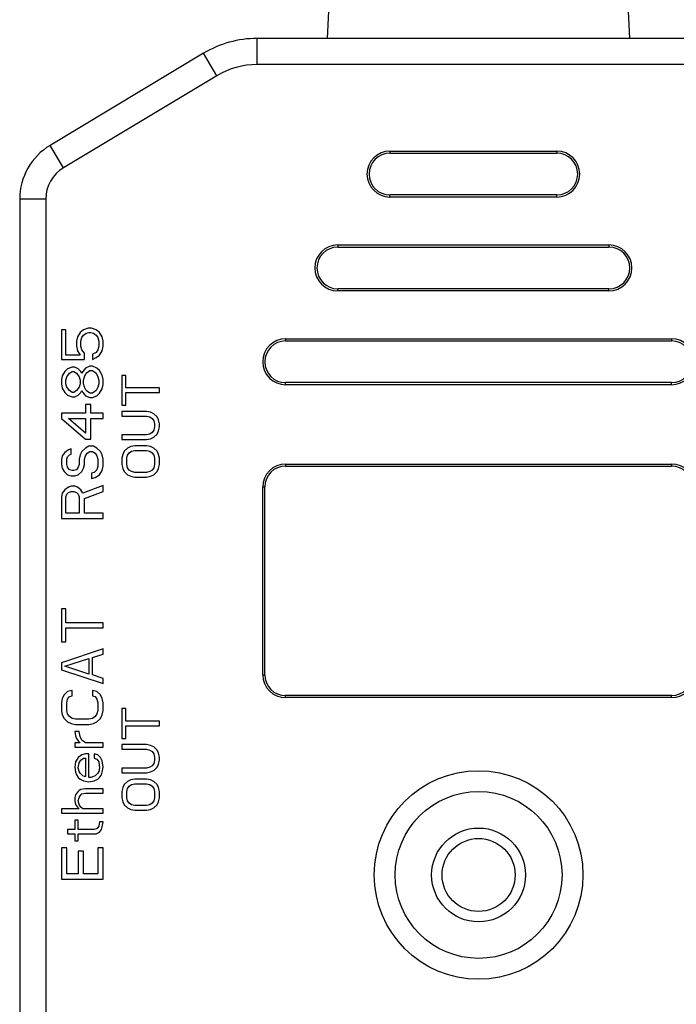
# Model space of a CAD drawing. Header units: millimetres. Extents: x 2798 to 3316, y 1544 to 1917.
# Tile 4 of 26: x 2895 to 2911, y 1597 to 1621. Entities that reach past the tile are written whole.
import ezdxf

# ---------------------------------------------------------------- set-up
doc = ezdxf.new("R2010")
doc.units = ezdxf.units.MM

msp = doc.modelspace()

# ---------------------------------------------------------------- linework, layer by layer
at = {"color": 7, "linetype": 'Continuous'}
for p, q in [((2902.17584, 1620.18794), (2902.33834, 1623.43794)), ((2909.42584, 1620.18794), (2909.26334, 1623.43794)), ((2911.10838, 1620.18794), (2900.4933, 1620.18794)), ((2900.4933, 1619.56294), (2900.4933, 1620.18794)), ((2899.20706, 1619.83168), (2895.52909, 1617.6249)), ((2899.52862, 1619.29574), (2899.20706, 1619.83168)), ((2911.10838, 1619.56294), (2900.4933, 1619.56294)), ((2899.52862, 1619.29574), (2895.85065, 1617.08896)), ((2895.85065, 1617.08896), (2895.52909, 1617.6249)), ((2903.67584, 1617.48794), (2907.67584, 1617.48794)), ((2903.67584, 1617.48794), (2903.67584, 1617.43794)), ((2903.67584, 1617.43794), (2907.67584, 1617.43794)), ((2907.67584, 1617.48794), (2907.67584, 1617.43794)), ((2907.67584, 1616.43794), (2903.67584, 1616.43794)), ((2903.67584, 1616.38794), (2903.67584, 1616.43794)), ((2907.67584, 1616.38794), (2903.67584, 1616.38794)), ((2907.67584, 1616.38794), (2907.67584, 1616.43794)), ((2895.42584, 1616.33866), (2894.80084, 1616.33866)), ((2894.80084, 1616.33866), (2894.80084, 1592.68794)), ((2895.42584, 1616.33866), (2895.42584, 1592.68794)), ((2902.42584, 1615.23794), (2908.92584, 1615.23794)), ((2902.42584, 1615.23794), (2902.42584, 1615.18794)), ((2902.42584, 1615.18794), (2908.92584, 1615.18794)), ((2908.92584, 1615.23794), (2908.92584, 1615.18794)), ((2908.92584, 1614.18794), (2902.42584, 1614.18794)), ((2902.42584, 1614.13794), (2902.42584, 1614.18794)), ((2908.92584, 1614.13794), (2902.42584, 1614.13794)), ((2908.92584, 1614.13794), (2908.92584, 1614.18794)), ((2895.90722, 1613.20461), (2895.80084, 1613.20461)), ((2895.80084, 1613.20461), (2895.80084, 1612.49628)), ((2895.90722, 1612.60044), (2895.90722, 1613.20461)), ((2896.24764, 1613.14211), (2896.18382, 1613.03794)), ((2896.33275, 1613.20461), (2896.24764, 1613.14211)), ((2896.2902, 1613.01711), (2896.33275, 1613.07961)), ((2896.43913, 1613.24628), (2896.33275, 1613.20461)), ((2896.33275, 1613.07961), (2896.39658, 1613.12128)), ((2896.39658, 1613.12128), (2896.46041, 1613.14211)), ((2896.52424, 1613.24628), (2896.43913, 1613.24628)), ((2896.46041, 1613.14211), (2896.50296, 1613.14211)), ((2896.50296, 1613.14211), (2896.56679, 1613.12128)), ((2896.63062, 1613.20461), (2896.52424, 1613.24628)), ((2896.56679, 1613.12128), (2896.63062, 1613.07961)), ((2896.71573, 1613.14211), (2896.63062, 1613.20461)), ((2896.63062, 1613.07961), (2896.67318, 1613.01711)), ((2896.77956, 1613.03794), (2896.71573, 1613.14211)), ((2896.18382, 1613.03794), (2896.16254, 1612.93378)), ((2896.16254, 1612.93378), (2896.16254, 1612.80878)), ((2896.26892, 1612.93378), (2896.2902, 1613.01711)), ((2896.26892, 1612.80878), (2896.26892, 1612.93378)), ((2896.67318, 1613.01711), (2896.69445, 1612.93378)), ((2896.69445, 1612.93378), (2896.69445, 1612.80878)), ((2896.80084, 1612.93378), (2896.77956, 1613.03794)), ((2896.80084, 1612.80878), (2896.80084, 1612.93378)), ((2901.17584, 1612.98794), (2910.42584, 1612.98794)), ((2901.17584, 1612.98794), (2901.17584, 1612.93794)), ((2901.17584, 1612.93794), (2910.42584, 1612.93794)), ((2910.42584, 1612.98794), (2910.42584, 1612.93794)), ((2896.24764, 1612.60044), (2895.90722, 1612.60044)), ((2896.16254, 1612.80878), (2896.18382, 1612.70461)), ((2896.18382, 1612.70461), (2896.24764, 1612.60044)), ((2896.2902, 1612.72544), (2896.26892, 1612.80878)), ((2896.35403, 1612.64211), (2896.2902, 1612.72544)), ((2896.35403, 1612.49628), (2896.35403, 1612.64211)), ((2896.63062, 1612.66294), (2896.54552, 1612.62128)), ((2896.54552, 1612.62128), (2896.54552, 1612.49628)), ((2896.67318, 1612.72544), (2896.63062, 1612.66294)), ((2896.63062, 1612.53794), (2896.71573, 1612.60044)), ((2896.69445, 1612.80878), (2896.67318, 1612.72544)), ((2896.71573, 1612.60044), (2896.77956, 1612.70461)), ((2896.77956, 1612.70461), (2896.80084, 1612.80878)), ((2895.80084, 1612.49628), (2896.35403, 1612.49628)), ((2896.54552, 1612.49628), (2896.63062, 1612.53794)), ((2895.88594, 1612.20461), (2895.82211, 1612.10044)), ((2895.94977, 1612.26711), (2895.88594, 1612.20461)), ((2895.9285, 1612.07961), (2895.99233, 1612.16294)), ((2896.05616, 1612.30878), (2895.94977, 1612.26711)), ((2895.99233, 1612.16294), (2896.05616, 1612.20461)), ((2896.11999, 1612.30878), (2896.05616, 1612.30878)), ((2896.05616, 1612.20461), (2896.09871, 1612.20461)), ((2896.09871, 1612.20461), (2896.16254, 1612.16294)), ((2896.20509, 1612.26711), (2896.11999, 1612.30878)), ((2896.16254, 1612.16294), (2896.22637, 1612.07961)), ((2896.26892, 1612.20461), (2896.20509, 1612.26711)), ((2896.2902, 1612.16294), (2896.26892, 1612.20461)), ((2896.31147, 1612.20461), (2896.2902, 1612.16294)), ((2896.3753, 1612.28794), (2896.31147, 1612.20461)), ((2896.35403, 1612.07961), (2896.39658, 1612.16294)), ((2896.48169, 1612.32961), (2896.3753, 1612.28794)), ((2896.39658, 1612.16294), (2896.48169, 1612.22544)), ((2896.54552, 1612.32961), (2896.48169, 1612.32961)), ((2896.48169, 1612.22544), (2896.54552, 1612.22544)), ((2896.6519, 1612.28794), (2896.54552, 1612.32961)), ((2896.54552, 1612.22544), (2896.63062, 1612.16294)), ((2896.63062, 1612.16294), (2896.67318, 1612.07961)), ((2896.71573, 1612.22544), (2896.6519, 1612.28794)), ((2896.77956, 1612.12128), (2896.71573, 1612.22544)), ((2896.80084, 1612.01711), (2896.77956, 1612.12128)), ((2897.34658, 1612.11294), (2897.25084, 1612.11294)), ((2897.25084, 1612.11294), (2897.25084, 1611.40044)), ((2897.34658, 1611.81294), (2897.34658, 1612.11294)), ((2895.82211, 1612.10044), (2895.80084, 1611.99628)), ((2895.80084, 1611.99628), (2895.80084, 1611.91294)), ((2895.80084, 1611.91294), (2895.82211, 1611.80878)), ((2895.90722, 1611.99628), (2895.9285, 1612.07961)), ((2895.90722, 1611.91294), (2895.90722, 1611.99628)), ((2895.9285, 1611.82961), (2895.90722, 1611.91294)), ((2896.22637, 1612.07961), (2896.24764, 1611.99628)), ((2896.24764, 1611.91294), (2896.22637, 1611.82961)), ((2896.24764, 1611.99628), (2896.24764, 1611.91294)), ((2896.33275, 1611.99628), (2896.35403, 1612.07961)), ((2896.33275, 1611.91294), (2896.33275, 1611.99628)), ((2896.35403, 1611.82961), (2896.33275, 1611.91294)), ((2896.67318, 1612.07961), (2896.69445, 1611.99628)), ((2896.69445, 1611.91294), (2896.67318, 1611.82961)), ((2896.69445, 1611.99628), (2896.69445, 1611.91294)), ((2896.77956, 1611.78794), (2896.80084, 1611.89211)), ((2896.80084, 1611.89211), (2896.80084, 1612.01711)), ((2910.42584, 1611.93794), (2901.17584, 1611.93794)), ((2901.17584, 1611.88794), (2901.17584, 1611.93794)), ((2910.42584, 1611.88794), (2901.17584, 1611.88794)), ((2910.42584, 1611.88794), (2910.42584, 1611.93794)), ((2895.82211, 1611.80878), (2895.88594, 1611.70461)), ((2895.88594, 1611.70461), (2895.94977, 1611.64211)), ((2895.99233, 1611.74628), (2895.9285, 1611.82961)), ((2895.94977, 1611.64211), (2896.05616, 1611.60044)), ((2896.05616, 1611.70461), (2895.99233, 1611.74628)), ((2896.09871, 1611.70461), (2896.05616, 1611.70461)), ((2896.16254, 1611.74628), (2896.09871, 1611.70461)), ((2896.11999, 1611.60044), (2896.20509, 1611.64211)), ((2896.22637, 1611.82961), (2896.16254, 1611.74628)), ((2896.20509, 1611.64211), (2896.26892, 1611.70461)), ((2896.26892, 1611.70461), (2896.2902, 1611.74628)), ((2896.2902, 1611.74628), (2896.31147, 1611.70461)), ((2896.31147, 1611.70461), (2896.3753, 1611.62128)), ((2896.39658, 1611.74628), (2896.35403, 1611.82961)), ((2896.48169, 1611.68378), (2896.39658, 1611.74628)), ((2896.54552, 1611.68378), (2896.48169, 1611.68378)), ((2896.63062, 1611.74628), (2896.54552, 1611.68378)), ((2896.67318, 1611.82961), (2896.63062, 1611.74628)), ((2896.6519, 1611.62128), (2896.71573, 1611.68378)), ((2896.71573, 1611.68378), (2896.77956, 1611.78794)), ((2898.15084, 1611.81294), (2897.34658, 1611.81294)), ((2897.34658, 1611.70044), (2898.15084, 1611.70044)), ((2897.34658, 1611.40044), (2897.34658, 1611.70044)), ((2898.15084, 1611.70044), (2898.15084, 1611.81294)), ((2896.05616, 1611.60044), (2896.11999, 1611.60044)), ((2896.3753, 1611.62128), (2896.48169, 1611.57961)), ((2896.50296, 1611.41294), (2896.3753, 1611.41294)), ((2896.3753, 1611.41294), (2896.3753, 1611.20461)), ((2896.48169, 1611.57961), (2896.54552, 1611.57961)), ((2896.50296, 1611.20461), (2896.50296, 1611.41294)), ((2896.54552, 1611.57961), (2896.6519, 1611.62128)), ((2897.25084, 1611.40044), (2897.34658, 1611.40044)), ((2896.3753, 1611.20461), (2895.80084, 1611.20461)), ((2895.80084, 1611.20461), (2895.80084, 1611.07961)), ((2896.80084, 1611.20461), (2896.50296, 1611.20461)), ((2896.80084, 1611.07961), (2896.80084, 1611.20461)), ((2897.84445, 1611.25044), (2897.25084, 1611.25044)), ((2897.25084, 1611.25044), (2897.25084, 1611.13794)), ((2897.9402, 1611.23169), (2897.84445, 1611.25044)), ((2898.01679, 1611.19419), (2897.9402, 1611.23169)), ((2898.09339, 1611.11919), (2898.01679, 1611.19419)), ((2895.80084, 1611.07961), (2896.3753, 1610.57961)), ((2895.97105, 1611.07961), (2896.3753, 1611.07961)), ((2896.3753, 1610.72544), (2895.97105, 1611.07961)), ((2896.3753, 1611.07961), (2896.3753, 1610.72544)), ((2896.50296, 1611.07961), (2896.80084, 1611.07961)), ((2896.50296, 1610.57961), (2896.50296, 1611.07961)), ((2897.25084, 1611.13794), (2897.84445, 1611.13794)), ((2897.84445, 1611.13794), (2897.92105, 1611.11919)), ((2897.92105, 1611.11919), (2897.9785, 1611.08169)), ((2897.9785, 1611.08169), (2898.01679, 1611.02544)), ((2898.01679, 1611.02544), (2898.03594, 1610.95044)), ((2898.03594, 1610.95044), (2898.03594, 1610.87544)), ((2898.13169, 1611.04419), (2898.09339, 1611.11919)), ((2898.15084, 1610.95044), (2898.13169, 1611.04419)), ((2898.15084, 1610.87544), (2898.15084, 1610.95044)), ((2897.84445, 1610.68794), (2897.25084, 1610.68794)), ((2897.25084, 1610.68794), (2897.25084, 1610.57544)), ((2897.92105, 1610.70669), (2897.84445, 1610.68794)), ((2897.9785, 1610.74419), (2897.92105, 1610.70669)), ((2898.01679, 1610.80044), (2897.9785, 1610.74419)), ((2898.03594, 1610.87544), (2898.01679, 1610.80044)), ((2898.01679, 1610.63169), (2898.09339, 1610.70669)), ((2898.09339, 1610.70669), (2898.13169, 1610.78169)), ((2898.13169, 1610.78169), (2898.15084, 1610.87544)), ((2896.3753, 1610.57961), (2896.50296, 1610.57961)), ((2897.25084, 1610.57544), (2897.84445, 1610.57544)), ((2897.84445, 1610.57544), (2897.9402, 1610.59419)), ((2897.9402, 1610.59419), (2898.01679, 1610.63169)), ((2895.88594, 1610.26711), (2895.82211, 1610.18378)), ((2895.97105, 1610.32961), (2895.88594, 1610.26711)), ((2896.03488, 1610.35044), (2895.97105, 1610.32961)), ((2895.99233, 1610.20461), (2896.03488, 1610.22544)), ((2896.03488, 1610.22544), (2896.03488, 1610.35044)), ((2896.2902, 1610.28794), (2896.24764, 1610.20461)), ((2896.3753, 1610.37128), (2896.2902, 1610.28794)), ((2896.46041, 1610.41294), (2896.3753, 1610.37128)), ((2896.3753, 1610.18378), (2896.41786, 1610.24628)), ((2896.41786, 1610.24628), (2896.48169, 1610.28794)), ((2896.56679, 1610.41294), (2896.46041, 1610.41294)), ((2896.48169, 1610.28794), (2896.54552, 1610.28794)), ((2896.54552, 1610.28794), (2896.60935, 1610.24628)), ((2896.6519, 1610.37128), (2896.56679, 1610.41294)), ((2896.60935, 1610.24628), (2896.6519, 1610.18378)), ((2896.73701, 1610.28794), (2896.6519, 1610.37128)), ((2896.77956, 1610.20461), (2896.73701, 1610.28794)), ((2897.26999, 1610.21919), (2897.25084, 1610.12544)), ((2897.30828, 1610.29419), (2897.26999, 1610.21919)), ((2897.38488, 1610.36919), (2897.30828, 1610.29419)), ((2897.46147, 1610.40669), (2897.38488, 1610.36919)), ((2897.38488, 1610.20044), (2897.42318, 1610.25669)), ((2897.42318, 1610.25669), (2897.48062, 1610.29419)), ((2897.55722, 1610.42544), (2897.46147, 1610.40669)), ((2897.48062, 1610.29419), (2897.55722, 1610.31294)), ((2897.84445, 1610.42544), (2897.55722, 1610.42544)), ((2897.55722, 1610.31294), (2897.84445, 1610.31294)), ((2897.9402, 1610.40669), (2897.84445, 1610.42544)), ((2897.84445, 1610.31294), (2897.92105, 1610.29419)), ((2897.92105, 1610.29419), (2897.9785, 1610.25669)), ((2898.01679, 1610.36919), (2897.9402, 1610.40669)), ((2897.9785, 1610.25669), (2898.01679, 1610.20044)), ((2898.09339, 1610.29419), (2898.01679, 1610.36919)), ((2898.13169, 1610.21919), (2898.09339, 1610.29419)), ((2898.15084, 1610.12544), (2898.13169, 1610.21919)), ((2895.82211, 1610.18378), (2895.80084, 1610.07961)), ((2895.80084, 1610.07961), (2895.80084, 1609.97544)), ((2895.9285, 1610.10044), (2895.94977, 1610.16294)), ((2895.9285, 1609.97544), (2895.9285, 1610.10044)), ((2895.94977, 1610.16294), (2895.99233, 1610.20461)), ((2896.24764, 1610.20461), (2896.22637, 1610.10044)), ((2896.22637, 1610.10044), (2896.22637, 1609.97544)), ((2896.35403, 1610.10044), (2896.3753, 1610.18378)), ((2896.35403, 1609.97544), (2896.35403, 1610.10044)), ((2896.6519, 1610.18378), (2896.67318, 1610.10044)), ((2896.67318, 1610.10044), (2896.67318, 1609.93378)), ((2896.80084, 1610.10044), (2896.77956, 1610.20461)), ((2896.80084, 1609.93378), (2896.80084, 1610.10044)), ((2897.25084, 1610.12544), (2897.25084, 1609.97544)), ((2897.36573, 1610.12544), (2897.38488, 1610.20044)), ((2897.36573, 1609.97544), (2897.36573, 1610.12544)), ((2898.01679, 1610.20044), (2898.03594, 1610.12544)), ((2898.03594, 1610.12544), (2898.03594, 1609.97544)), ((2898.15084, 1609.97544), (2898.15084, 1610.12544)), ((2901.17584, 1609.98794), (2910.42584, 1609.98794)), ((2901.17584, 1609.98794), (2901.17584, 1609.93794)), ((2910.42584, 1609.98794), (2910.42584, 1609.93794)), ((2895.80084, 1609.97544), (2895.82211, 1609.89211)), ((2895.82211, 1609.89211), (2895.86467, 1609.80878)), ((2895.86467, 1609.80878), (2895.94977, 1609.72544)), ((2895.94977, 1609.91294), (2895.9285, 1609.97544)), ((2895.99233, 1609.85044), (2895.94977, 1609.91294)), ((2896.05616, 1609.82961), (2895.99233, 1609.85044)), ((2896.09871, 1609.82961), (2896.05616, 1609.82961)), ((2896.16254, 1609.85044), (2896.09871, 1609.82961)), ((2896.20509, 1609.91294), (2896.16254, 1609.85044)), ((2896.22637, 1609.97544), (2896.20509, 1609.91294)), ((2896.20509, 1609.72544), (2896.2902, 1609.80878)), ((2896.2902, 1609.80878), (2896.33275, 1609.89211)), ((2896.33275, 1609.89211), (2896.35403, 1609.97544)), ((2896.58807, 1609.78794), (2896.52424, 1609.76711)), ((2896.52424, 1609.76711), (2896.52424, 1609.64211)), ((2896.6519, 1609.85044), (2896.58807, 1609.78794)), ((2896.67318, 1609.93378), (2896.6519, 1609.85044)), ((2896.71573, 1609.72544), (2896.77956, 1609.82961)), ((2896.77956, 1609.82961), (2896.80084, 1609.93378)), ((2897.25084, 1609.97544), (2897.26999, 1609.88169)), ((2897.26999, 1609.88169), (2897.30828, 1609.80669)), ((2897.30828, 1609.80669), (2897.38488, 1609.73169)), ((2897.38488, 1609.90044), (2897.36573, 1609.97544)), ((2897.42318, 1609.84419), (2897.38488, 1609.90044)), ((2897.48062, 1609.80669), (2897.42318, 1609.84419)), ((2897.55722, 1609.78794), (2897.48062, 1609.80669)), ((2897.84445, 1609.78794), (2897.55722, 1609.78794)), ((2897.92105, 1609.80669), (2897.84445, 1609.78794)), ((2897.9785, 1609.84419), (2897.92105, 1609.80669)), ((2898.01679, 1609.90044), (2897.9785, 1609.84419)), ((2898.03594, 1609.97544), (2898.01679, 1609.90044)), ((2898.01679, 1609.73169), (2898.09339, 1609.80669)), ((2898.09339, 1609.80669), (2898.13169, 1609.88169)), ((2898.13169, 1609.88169), (2898.15084, 1609.97544)), ((2901.17584, 1609.93794), (2910.42584, 1609.93794)), ((2895.94977, 1609.72544), (2896.03488, 1609.70461)), ((2896.03488, 1609.70461), (2896.11999, 1609.70461)), ((2896.11999, 1609.70461), (2896.20509, 1609.72544)), ((2896.52424, 1609.64211), (2896.60935, 1609.66294)), ((2896.60935, 1609.66294), (2896.71573, 1609.72544)), ((2897.38488, 1609.73169), (2897.46147, 1609.69419)), ((2897.46147, 1609.69419), (2897.55722, 1609.67544)), ((2897.55722, 1609.67544), (2897.84445, 1609.67544)), ((2897.84445, 1609.67544), (2897.9402, 1609.69419)), ((2897.9402, 1609.69419), (2898.01679, 1609.73169)), ((2895.82211, 1609.28794), (2895.80084, 1609.18378)), ((2895.88594, 1609.37128), (2895.82211, 1609.28794)), ((2895.97105, 1609.43378), (2895.88594, 1609.37128)), ((2895.9285, 1609.26711), (2895.97105, 1609.30878)), ((2896.03488, 1609.45461), (2895.97105, 1609.43378)), ((2895.97105, 1609.30878), (2896.03488, 1609.32961)), ((2896.11999, 1609.45461), (2896.03488, 1609.45461)), ((2896.03488, 1609.32961), (2896.09871, 1609.32961)), ((2896.09871, 1609.32961), (2896.16254, 1609.30878)), ((2896.18382, 1609.43378), (2896.11999, 1609.45461)), ((2896.16254, 1609.30878), (2896.20509, 1609.26711)), ((2896.26892, 1609.37128), (2896.18382, 1609.43378)), ((2896.31147, 1609.28794), (2896.26892, 1609.37128)), ((2896.80084, 1609.47544), (2896.31147, 1609.28794)), ((2896.35403, 1609.16294), (2896.80084, 1609.32961)), ((2896.80084, 1609.32961), (2896.80084, 1609.47544)), ((2900.62584, 1609.43794), (2900.67584, 1609.43794)), ((2900.62584, 1604.93794), (2900.62584, 1609.43794)), ((2900.67584, 1604.93794), (2900.67584, 1609.43794)), ((2895.80084, 1609.18378), (2895.80084, 1608.68378)), ((2895.90722, 1609.20461), (2895.9285, 1609.26711)), ((2895.90722, 1608.80878), (2895.90722, 1609.20461)), ((2896.20509, 1609.26711), (2896.22637, 1609.20461)), ((2896.22637, 1609.20461), (2896.22637, 1608.80878)), ((2896.35403, 1608.80878), (2896.35403, 1609.16294)), ((2896.22637, 1608.80878), (2895.90722, 1608.80878)), ((2896.80084, 1608.80878), (2896.35403, 1608.80878)), ((2896.80084, 1608.68378), (2896.80084, 1608.80878)), ((2895.80084, 1608.68378), (2896.80084, 1608.68378)), ((2895.90722, 1606.51711), (2895.80084, 1606.51711)), ((2895.80084, 1606.51711), (2895.80084, 1605.72544)), ((2895.90722, 1606.18378), (2895.90722, 1606.51711)), ((2896.80084, 1606.18378), (2895.90722, 1606.18378)), ((2895.90722, 1606.05878), (2896.80084, 1606.05878)), ((2895.90722, 1605.72544), (2895.90722, 1606.05878)), ((2896.80084, 1606.05878), (2896.80084, 1606.18378)), ((2895.80084, 1605.72544), (2895.90722, 1605.72544)), ((2896.80084, 1605.55878), (2895.80084, 1605.22544)), ((2896.80084, 1605.43378), (2896.80084, 1605.55878)), ((2895.88594, 1605.14211), (2896.46041, 1605.32961)), ((2896.46041, 1605.32961), (2896.46041, 1604.95461)), ((2896.54552, 1605.35044), (2896.80084, 1605.43378)), ((2896.54552, 1604.93378), (2896.54552, 1605.35044)), ((2895.80084, 1605.22544), (2895.80084, 1605.05878)), ((2895.80084, 1605.05878), (2896.80084, 1604.72544)), ((2896.46041, 1604.95461), (2895.88594, 1605.14211)), ((2896.80084, 1604.85044), (2896.54552, 1604.93378)), ((2896.80084, 1604.72544), (2896.80084, 1604.85044)), ((2900.62584, 1604.93794), (2900.67584, 1604.93794)), ((2896.05616, 1604.55878), (2895.94977, 1604.53794)), ((2896.05616, 1604.43378), (2896.05616, 1604.55878)), ((2896.6519, 1604.53794), (2896.54552, 1604.55878)), ((2896.54552, 1604.55878), (2896.54552, 1604.43378)), ((2895.82211, 1604.37128), (2895.80084, 1604.26711)), ((2895.86467, 1604.45461), (2895.82211, 1604.37128)), ((2895.94977, 1604.53794), (2895.86467, 1604.45461)), ((2895.9285, 1604.26711), (2895.94977, 1604.35044)), ((2895.94977, 1604.35044), (2895.99233, 1604.41294)), ((2895.99233, 1604.41294), (2896.05616, 1604.43378)), ((2896.54552, 1604.43378), (2896.60935, 1604.41294)), ((2896.60935, 1604.41294), (2896.6519, 1604.35044)), ((2896.73701, 1604.45461), (2896.6519, 1604.53794)), ((2896.6519, 1604.35044), (2896.67318, 1604.26711)), ((2896.77956, 1604.37128), (2896.73701, 1604.45461)), ((2896.80084, 1604.26711), (2896.77956, 1604.37128)), ((2910.42584, 1604.43794), (2901.17584, 1604.43794)), ((2901.17584, 1604.38794), (2901.17584, 1604.43794)), ((2910.42584, 1604.38794), (2901.17584, 1604.38794)), ((2910.42584, 1604.38794), (2910.42584, 1604.43794)), ((2895.80084, 1604.26711), (2895.80084, 1604.07961)), ((2895.80084, 1604.07961), (2895.82211, 1603.97544)), ((2895.9285, 1604.07961), (2895.9285, 1604.26711)), ((2895.94977, 1603.99628), (2895.9285, 1604.07961)), ((2896.67318, 1604.07961), (2896.6519, 1603.99628)), ((2896.67318, 1604.26711), (2896.67318, 1604.07961)), ((2896.77956, 1603.97544), (2896.80084, 1604.07961)), ((2896.80084, 1604.07961), (2896.80084, 1604.26711)), ((2897.34658, 1604.12544), (2897.25084, 1604.12544)), ((2897.25084, 1604.12544), (2897.25084, 1603.41294)), ((2897.34658, 1603.82544), (2897.34658, 1604.12544)), ((2895.82211, 1603.97544), (2895.86467, 1603.89211)), ((2895.86467, 1603.89211), (2895.94977, 1603.80878)), ((2895.99233, 1603.93378), (2895.94977, 1603.99628)), ((2896.05616, 1603.89211), (2895.99233, 1603.93378)), ((2896.14126, 1603.87128), (2896.05616, 1603.89211)), ((2896.46041, 1603.87128), (2896.14126, 1603.87128)), ((2896.54552, 1603.89211), (2896.46041, 1603.87128)), ((2896.60935, 1603.93378), (2896.54552, 1603.89211)), ((2896.6519, 1603.99628), (2896.60935, 1603.93378)), ((2896.6519, 1603.80878), (2896.73701, 1603.89211)), ((2896.73701, 1603.89211), (2896.77956, 1603.97544)), ((2895.94977, 1603.80878), (2896.03488, 1603.76711)), ((2896.03488, 1603.76711), (2896.14126, 1603.74628)), ((2896.14126, 1603.74628), (2896.46041, 1603.74628)), ((2896.46041, 1603.74628), (2896.56679, 1603.76711)), ((2896.56679, 1603.76711), (2896.6519, 1603.80878)), ((2898.15084, 1603.82544), (2897.34658, 1603.82544)), ((2897.34658, 1603.71294), (2898.15084, 1603.71294)), ((2897.34658, 1603.41294), (2897.34658, 1603.71294)), ((2898.15084, 1603.71294), (2898.15084, 1603.82544)), ((2896.22637, 1603.57961), (2896.11999, 1603.57961)), ((2896.11999, 1603.57961), (2896.14126, 1603.47544)), ((2896.14126, 1603.47544), (2896.16254, 1603.41294)), ((2896.16254, 1603.41294), (2896.20509, 1603.35044)), ((2896.24764, 1603.45461), (2896.22637, 1603.57961)), ((2896.2902, 1603.37128), (2896.24764, 1603.45461)), ((2896.3753, 1603.30878), (2896.2902, 1603.37128)), ((2897.25084, 1603.41294), (2897.34658, 1603.41294)), ((2896.24764, 1603.30878), (2896.11999, 1603.30878)), ((2896.11999, 1603.30878), (2896.11999, 1603.20461)), ((2896.11999, 1603.20461), (2896.80084, 1603.20461)), ((2896.20509, 1603.35044), (2896.24764, 1603.30878)), ((2896.80084, 1603.30878), (2896.3753, 1603.30878)), ((2896.80084, 1603.20461), (2896.80084, 1603.30878)), ((2897.84445, 1603.26294), (2897.25084, 1603.26294)), ((2897.25084, 1603.26294), (2897.25084, 1603.15044)), ((2897.25084, 1603.15044), (2897.84445, 1603.15044)), ((2897.9402, 1603.24419), (2897.84445, 1603.26294)), ((2897.84445, 1603.15044), (2897.92105, 1603.13169)), ((2898.01679, 1603.20669), (2897.9402, 1603.24419)), ((2898.09339, 1603.13169), (2898.01679, 1603.20669)), ((2896.20509, 1602.95461), (2896.14126, 1602.85044)), ((2896.2902, 1603.01711), (2896.20509, 1602.95461)), ((2896.26892, 1602.89211), (2896.33275, 1602.93378)), ((2896.3753, 1603.03794), (2896.2902, 1603.01711)), ((2896.33275, 1602.93378), (2896.3753, 1602.93378)), ((2896.46041, 1603.03794), (2896.3753, 1603.03794)), ((2896.3753, 1602.93378), (2896.3753, 1602.49628)), ((2896.46041, 1602.47544), (2896.46041, 1603.03794)), ((2896.67318, 1603.01711), (2896.58807, 1603.03794)), ((2896.58807, 1603.03794), (2896.58807, 1602.93378)), ((2896.58807, 1602.93378), (2896.6519, 1602.91294)), ((2896.6519, 1602.91294), (2896.69445, 1602.85044)), ((2896.73701, 1602.95461), (2896.67318, 1603.01711)), ((2896.77956, 1602.87128), (2896.73701, 1602.95461)), ((2897.92105, 1603.13169), (2897.9785, 1603.09419)), ((2897.9785, 1603.09419), (2898.01679, 1603.03794)), ((2898.01679, 1603.03794), (2898.03594, 1602.96294)), ((2898.03594, 1602.96294), (2898.03594, 1602.88794)), ((2898.13169, 1603.05669), (2898.09339, 1603.13169)), ((2898.15084, 1602.96294), (2898.13169, 1603.05669)), ((2898.15084, 1602.88794), (2898.15084, 1602.96294)), ((2896.14126, 1602.85044), (2896.11999, 1602.72544)), ((2896.11999, 1602.72544), (2896.14126, 1602.60044)), ((2896.20509, 1602.70461), (2896.22637, 1602.82961)), ((2896.22637, 1602.62128), (2896.20509, 1602.70461)), ((2896.22637, 1602.82961), (2896.26892, 1602.89211)), ((2896.69445, 1602.85044), (2896.71573, 1602.70461)), ((2896.71573, 1602.70461), (2896.69445, 1602.62128)), ((2896.80084, 1602.72544), (2896.77956, 1602.87128)), ((2896.77956, 1602.60044), (2896.80084, 1602.72544)), ((2897.84445, 1602.70044), (2897.25084, 1602.70044)), ((2897.25084, 1602.70044), (2897.25084, 1602.58794)), ((2897.92105, 1602.71919), (2897.84445, 1602.70044)), ((2897.9785, 1602.75669), (2897.92105, 1602.71919)), ((2898.01679, 1602.81294), (2897.9785, 1602.75669)), ((2898.03594, 1602.88794), (2898.01679, 1602.81294)), ((2898.01679, 1602.64419), (2898.09339, 1602.71919)), ((2898.09339, 1602.71919), (2898.13169, 1602.79419)), ((2898.13169, 1602.79419), (2898.15084, 1602.88794)), ((2896.14126, 1602.60044), (2896.16254, 1602.53794)), ((2896.16254, 1602.53794), (2896.20509, 1602.47544)), ((2896.20509, 1602.47544), (2896.24764, 1602.43378)), ((2896.24764, 1602.57961), (2896.22637, 1602.62128)), ((2896.31147, 1602.51711), (2896.24764, 1602.57961)), ((2896.24764, 1602.43378), (2896.33275, 1602.39211)), ((2896.35403, 1602.49628), (2896.31147, 1602.51711)), ((2896.3753, 1602.49628), (2896.35403, 1602.49628)), ((2896.50296, 1602.47544), (2896.46041, 1602.47544)), ((2896.56679, 1602.49628), (2896.50296, 1602.47544)), ((2896.60935, 1602.51711), (2896.56679, 1602.49628)), ((2896.58807, 1602.39211), (2896.67318, 1602.43378)), ((2896.67318, 1602.57961), (2896.60935, 1602.51711)), ((2896.69445, 1602.62128), (2896.67318, 1602.57961)), ((2896.67318, 1602.43378), (2896.71573, 1602.47544)), ((2896.71573, 1602.47544), (2896.75828, 1602.53794)), ((2896.75828, 1602.53794), (2896.77956, 1602.60044)), ((2897.25084, 1602.58794), (2897.84445, 1602.58794)), ((2897.55722, 1602.43794), (2897.46147, 1602.41919)), ((2897.84445, 1602.43794), (2897.55722, 1602.43794)), ((2897.84445, 1602.58794), (2897.9402, 1602.60669)), ((2897.9402, 1602.41919), (2897.84445, 1602.43794)), ((2897.9402, 1602.60669), (2898.01679, 1602.64419)), ((2896.3753, 1602.20461), (2896.26892, 1602.18378)), ((2896.33275, 1602.39211), (2896.46041, 1602.37128)), ((2896.80084, 1602.20461), (2896.3753, 1602.20461)), ((2896.46041, 1602.37128), (2896.58807, 1602.39211)), ((2896.80084, 1602.10044), (2896.80084, 1602.20461)), ((2897.26999, 1602.23169), (2897.25084, 1602.13794)), ((2897.30828, 1602.30669), (2897.26999, 1602.23169)), ((2897.38488, 1602.38169), (2897.30828, 1602.30669)), ((2897.36573, 1602.13794), (2897.38488, 1602.21294)), ((2897.46147, 1602.41919), (2897.38488, 1602.38169)), ((2897.38488, 1602.21294), (2897.42318, 1602.26919)), ((2897.42318, 1602.26919), (2897.48062, 1602.30669)), ((2897.48062, 1602.30669), (2897.55722, 1602.32544)), ((2897.55722, 1602.32544), (2897.84445, 1602.32544)), ((2897.84445, 1602.32544), (2897.92105, 1602.30669)), ((2897.92105, 1602.30669), (2897.9785, 1602.26919)), ((2898.01679, 1602.38169), (2897.9402, 1602.41919)), ((2897.9785, 1602.26919), (2898.01679, 1602.21294)), ((2898.09339, 1602.30669), (2898.01679, 1602.38169)), ((2898.01679, 1602.21294), (2898.03594, 1602.13794)), ((2898.13169, 1602.23169), (2898.09339, 1602.30669)), ((2898.15084, 1602.13794), (2898.13169, 1602.23169)), ((2896.14126, 1602.05878), (2896.11999, 1601.99628)), ((2896.11999, 1601.99628), (2896.11999, 1601.91294)), ((2896.18382, 1602.12128), (2896.14126, 1602.05878)), ((2896.22637, 1602.16294), (2896.18382, 1602.12128)), ((2896.20509, 1601.91294), (2896.22637, 1601.99628)), ((2896.26892, 1602.18378), (2896.22637, 1602.16294)), ((2896.22637, 1601.99628), (2896.24764, 1602.03794)), ((2896.24764, 1602.03794), (2896.2902, 1602.07961)), ((2896.2902, 1602.07961), (2896.3753, 1602.10044)), ((2896.3753, 1602.10044), (2896.80084, 1602.10044)), ((2897.25084, 1602.13794), (2897.25084, 1601.98794)), ((2897.25084, 1601.98794), (2897.26999, 1601.89419)), ((2897.36573, 1601.98794), (2897.36573, 1602.13794)), ((2897.38488, 1601.91294), (2897.36573, 1601.98794)), ((2898.03594, 1601.98794), (2898.01679, 1601.91294)), ((2898.03594, 1602.13794), (2898.03594, 1601.98794)), ((2898.13169, 1601.89419), (2898.15084, 1601.98794)), ((2898.15084, 1601.98794), (2898.15084, 1602.13794)), ((2896.22637, 1601.72544), (2895.80084, 1601.72544)), ((2895.80084, 1601.72544), (2895.80084, 1601.62128)), ((2896.11999, 1601.91294), (2896.14126, 1601.82961)), ((2896.14126, 1601.82961), (2896.18382, 1601.76711)), ((2896.18382, 1601.76711), (2896.22637, 1601.72544)), ((2896.22637, 1601.82961), (2896.20509, 1601.91294)), ((2896.26892, 1601.76711), (2896.22637, 1601.82961)), ((2896.31147, 1601.72544), (2896.26892, 1601.76711)), ((2896.80084, 1601.72544), (2896.31147, 1601.72544)), ((2896.80084, 1601.62128), (2896.80084, 1601.72544)), ((2897.26999, 1601.89419), (2897.30828, 1601.81919)), ((2897.30828, 1601.81919), (2897.38488, 1601.74419)), ((2897.42318, 1601.85669), (2897.38488, 1601.91294)), ((2897.38488, 1601.74419), (2897.46147, 1601.70669)), ((2897.48062, 1601.81919), (2897.42318, 1601.85669)), ((2897.55722, 1601.80044), (2897.48062, 1601.81919)), ((2897.84445, 1601.80044), (2897.55722, 1601.80044)), ((2897.92105, 1601.81919), (2897.84445, 1601.80044)), ((2897.9785, 1601.85669), (2897.92105, 1601.81919)), ((2897.9402, 1601.70669), (2898.01679, 1601.74419)), ((2898.01679, 1601.91294), (2897.9785, 1601.85669)), ((2898.01679, 1601.74419), (2898.09339, 1601.81919)), ((2898.09339, 1601.81919), (2898.13169, 1601.89419)), ((2895.80084, 1601.62128), (2896.80084, 1601.62128)), ((2897.46147, 1601.70669), (2897.55722, 1601.68794)), ((2897.55722, 1601.68794), (2897.84445, 1601.68794)), ((2897.84445, 1601.68794), (2897.9402, 1601.70669)), ((2896.20509, 1601.45461), (2896.11999, 1601.45461)), ((2896.11999, 1601.45461), (2896.11999, 1601.22544)), ((2896.20509, 1601.22544), (2896.20509, 1601.45461)), ((2896.69445, 1601.30878), (2896.6519, 1601.24628)), ((2896.71573, 1601.41294), (2896.69445, 1601.30878)), ((2896.80084, 1601.41294), (2896.71573, 1601.41294)), ((2896.75828, 1601.22544), (2896.77956, 1601.28794)), ((2896.77956, 1601.28794), (2896.80084, 1601.41294)), ((2896.11999, 1601.22544), (2895.94977, 1601.22544)), ((2895.94977, 1601.22544), (2895.94977, 1601.12128)), ((2895.94977, 1601.12128), (2896.11999, 1601.12128)), ((2896.11999, 1601.12128), (2896.11999, 1600.95461)), ((2896.58807, 1601.22544), (2896.20509, 1601.22544)), ((2896.20509, 1601.12128), (2896.63062, 1601.12128)), ((2896.20509, 1600.95461), (2896.20509, 1601.12128)), ((2896.6519, 1601.24628), (2896.58807, 1601.22544)), ((2896.63062, 1601.12128), (2896.71573, 1601.16294)), ((2896.71573, 1601.16294), (2896.75828, 1601.22544)), ((2895.9285, 1600.78794), (2895.80084, 1600.78794)), ((2895.80084, 1600.78794), (2895.80084, 1600.03794)), ((2895.9285, 1600.16294), (2895.9285, 1600.78794)), ((2896.11999, 1600.95461), (2896.20509, 1600.95461)), ((2896.80084, 1600.78794), (2896.67318, 1600.78794)), ((2896.67318, 1600.78794), (2896.67318, 1600.16294)), ((2896.80084, 1600.03794), (2896.80084, 1600.78794)), ((2896.33275, 1600.70461), (2896.20509, 1600.70461)), ((2896.20509, 1600.70461), (2896.20509, 1600.16294)), ((2896.33275, 1600.16294), (2896.33275, 1600.70461)), ((2896.20509, 1600.16294), (2895.9285, 1600.16294)), ((2896.67318, 1600.16294), (2896.33275, 1600.16294)), ((2895.80084, 1600.03794), (2896.80084, 1600.03794))]:
    msp.add_line(p, q, dxfattribs=at)
for radius in [2.5, 2, 1.125, 0.875]:
    msp.add_circle((2905.80084, 1600.13794), radius, dxfattribs=at)
for centre, radius, start, end in [((2900.4933, 1617.68794), 2.5, 90, 120.963757), ((2900.4933, 1617.68794), 1.875, 90, 120.963757), ((2896.30084, 1616.33866), 1.5, 120.963757, 180), ((2903.67584, 1616.93794), 0.55, 90, 270), ((2903.67584, 1616.93794), 0.5, 90, 270), ((2907.67584, 1616.93794), 0.55, 270, 90), ((2907.67584, 1616.93794), 0.5, 270, 90), ((2896.30084, 1616.33866), 0.875, 120.963757, 180), ((2902.42584, 1614.68794), 0.55, 90, 270), ((2902.42584, 1614.68794), 0.5, 90, 270), ((2908.92584, 1614.68794), 0.55, 270, 90), ((2908.92584, 1614.68794), 0.5, 270, 90), ((2901.17584, 1612.43794), 0.55, 90, 270), ((2901.17584, 1612.43794), 0.5, 90, 270), ((2910.42584, 1612.43794), 0.55, 270, 90), ((2910.42584, 1612.43794), 0.5, 270, 90), ((2901.17584, 1609.43794), 0.55, 90, 180), ((2910.42584, 1609.43794), 0.55, 0, 90), ((2901.17584, 1609.43794), 0.5, 90, 180), ((2910.42584, 1609.43794), 0.5, 0, 90), ((2901.17584, 1604.93794), 0.55, 180, 270), ((2901.17584, 1604.93794), 0.5, 180, 270), ((2910.42584, 1604.93794), 0.55, 270, 0), ((2910.42584, 1604.93794), 0.5, 270, 0)]:
    msp.add_arc(centre, radius, start, end, dxfattribs=at)

doc.saveas('drawing.dxf')
